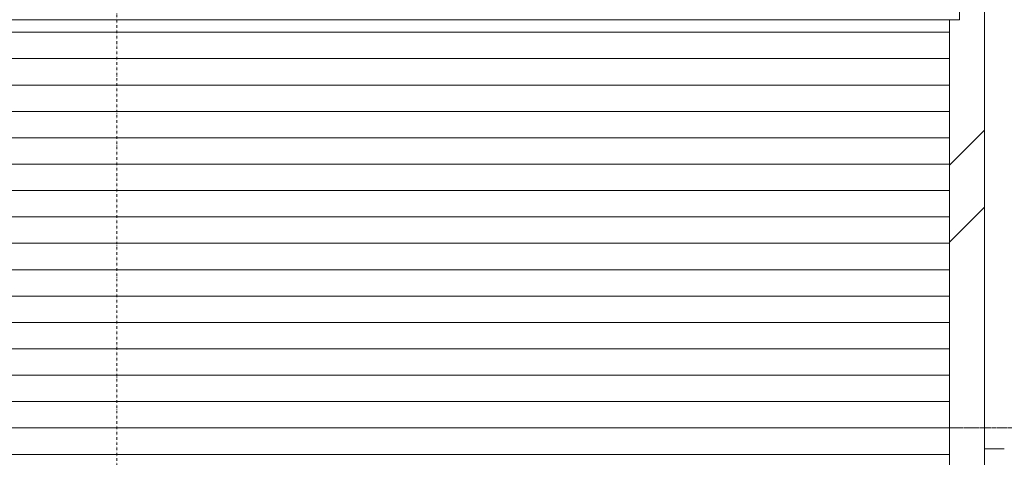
# Model space of a CAD drawing. Extents: x 0 to 92550, y 0 to 59400.
# Tile 65 of 105: x 20507 to 22860, y 38330 to 39375. Entities that reach past the tile are written whole.
import ezdxf
from ezdxf.xclip import XClip

# ---------------------------------------------------------------- set-up
doc = ezdxf.new("R2010")
doc.units = 0
doc.header["$MEASUREMENT"] = 0
doc.header["$XCLIPFRAME"] = 0
doc.linetypes.add('Streep-punt fijn', pattern=[1251.000023, 626.000023, -312.5, 0, -312.5])
doc.linetypes.add('Streep-streepje', pattern=[1300, 1000, -100, 100, -100])
for name, color, linetype in [('ZZ 21 Buitenwand spouwblad baksteen', 7, 'Continuous'), ('ZZ 21 Buitenwand spouwblad hsb', 7, 'Continuous'), ('ZZ 41 Buitenwandafwerking gevelhout', 7, 'Continuous'), ('ZZ A Stramien', 7, 'Continuous')]:
    doc.layers.add(name, color=color, linetype=linetype)

# ---------------------------------------------------------------- blocks, each defined once
blk = doc.blocks.new('Drawing_1_1', base_point=(5738.9, 38400))
at = {"layer": 'ZZ 21 Buitenwand spouwblad baksteen', "linetype": 'Continuous', "lineweight": 0, "true_color": 0x000000}
h = blk.add_hatch(dxfattribs=at)
h.set_pattern_fill('145_Baksteen_0001', color=18, style=0, pattern_type=2)
h.set_pattern_definition([(45, (5738.87, 38400), (-459.62, 459.62), []), (45, (5646.94, 38491.9), (-459.62, 459.62), [])])
h.paths.add_polyline_path([(22812.2, 39457.5), (22752.5, 39457.5), (22752.5, 39375), (22728.7, 39375), (22728.7, 37950), (22812.2, 37950)])
h = blk.add_hatch(dxfattribs=at)
h.set_pattern_fill('920_Lijnen_horz__63_0001', color=18, style=0, pattern_type=2)
h.set_pattern_definition([(0, (23705.65, 38400), (0, 63), [])])
h.paths.add_polyline_path([(22728.7, 39375), (19688.2, 39375), (19688.2, 38300), (22728.7, 38300)])
at = {"layer": 'ZZ 21 Buitenwand spouwblad baksteen', "color": 7, "linetype": 'Continuous', "lineweight": 15, "ltscale": 0.01}
for p, q in [((22752.5, 39457.5), (22752.5, 39375)), ((22812.2, 39457.5), (22812.2, 37950)), ((22728.7, 39375), (22728.7, 38300)), ((22752.5, 39375), (22728.7, 39375))]:
    blk.add_line(p, q, dxfattribs=at)
at = {"layer": 'ZZ 21 Buitenwand spouwblad baksteen', "color": 7, "linetype": 'Continuous', "lineweight": 5, "ltscale": 0.01}
blk.add_line((22728.7, 39375), (19688.2, 39375), dxfattribs=at)
at = {"layer": 'ZZ 21 Buitenwand spouwblad hsb', "color": 7, "linetype": 'Continuous', "lineweight": 5, "ltscale": 0.01}
blk.add_line((22812.2, 38350), (22859.9, 38350), dxfattribs=at)
at = {"layer": 'ZZ 41 Buitenwandafwerking gevelhout', "color": 7, "linetype": 'Streep-streepje', "lineweight": 15, "ltscale": 0.01}
blk.add_line((7788.9, 38400), (62238.9, 38400), dxfattribs=at)
at = {"layer": 'ZZ A Stramien', "color": 7, "linetype": 'Streep-punt fijn', "lineweight": 9, "ltscale": 0.01}
blk.add_line((20738.9, 50900), (20738.9, 36400), dxfattribs=at)

msp = doc.modelspace()

# ---------------------------------------------------------------- block references
at = {"color": 7, "linetype": 'Continuous', "lineweight": 25, "ltscale": 0.01}
ref = msp.add_blockref('Drawing_1_1', (5738.9, 38400), dxfattribs=at)
XClip(ref).set_block_clipping_path([(7788.8666666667, 35400), (63337.9746950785, 51400)])

doc.saveas('drawing.dxf')
